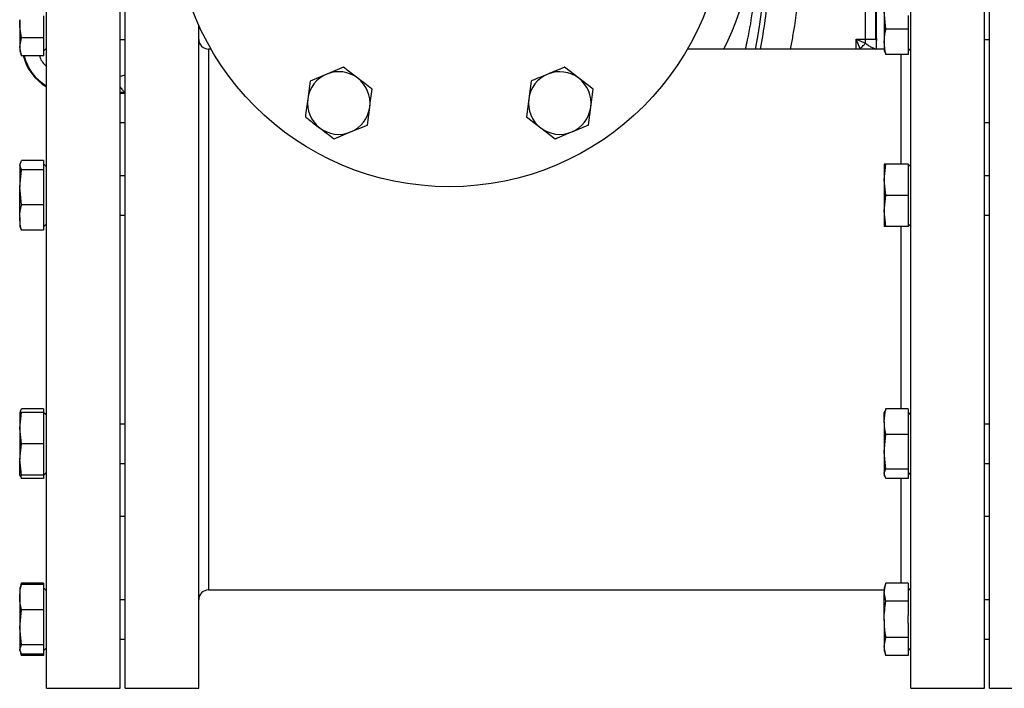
# Model space of a CAD drawing. Header units: millimetres. Extents: x 3 to 4919, y -224 to 3490.
# Tile 13 of 55: x 604 to 804, y 1910 to 2046. Entities that reach past the tile are written whole.
import ezdxf

# ---------------------------------------------------------------- set-up
doc = ezdxf.new("R2010")
doc.units = ezdxf.units.MM

msp = doc.modelspace()

# ---------------------------------------------------------------- linework, layer by layer
at = {"color": 7, "linetype": 'Continuous', "lineweight": 25}
for p, q in [((609.17, 1985.24), (609.17, 2060.24)), ((624.17, 1985.24), (624.17, 2060.24)), ((625.17, 1985.24), (625.17, 2060.24)), ((785.17, 1985.24), (785.17, 2060.24)), ((800.17, 1985.24), (800.17, 2060.24)), ((801.17, 1985.24), (801.17, 2060.24)), ((778.05, 2042.24), (778.05, 2052.74)), ((778.17, 2042.36), (778.17, 2052.81)), ((775.93, 2042.24), (775.93, 2051.41)), ((608.57, 2047.01), (608.57, 2045.41)), ((780.08, 2044.31), (779.72, 2047.86)), ((779.72, 2047.86), (779.72, 2041.71)), ((784.57, 2047.09), (784.57, 2044.31)), ((603.72, 2046.21), (603.72, 2040.7)), ((608.57, 2045.41), (608.57, 2042.54)), ((640.17, 1985.24), (640.17, 2045.11)), ((784.57, 2044.31), (780.08, 2044.31)), ((784.57, 2044.31), (784.57, 2042.28)), ((603.72, 2040.7), (604.08, 2042.54)), ((604.08, 2038.86), (603.72, 2040.7)), ((603.72, 2040.7), (603.72, 2039.85)), ((608.57, 2042.54), (604.08, 2042.54)), ((608.57, 2042.54), (608.57, 2041.1)), ((608.57, 2041.1), (608.57, 2040.3)), ((624.17, 2042.21), (625.17, 2042.21)), ((774.01, 2042.24), (775.93, 2042.24)), ((774.83, 2040.32), (774.01, 2042.24)), ((774.01, 2042.24), (775.93, 2041.41)), ((775.93, 2041.41), (775.93, 2042.24)), ((778.05, 2042.24), (778.17, 2042.36)), ((778.17, 2041.97), (778.05, 2042.24)), ((778.17, 2042.36), (778.17, 2041.97)), ((779.72, 2041.71), (779.72, 2039.85)), ((784.57, 2042.28), (784.57, 2041.15)), ((784.57, 2041.15), (784.57, 2039.11)), ((800.17, 2042.21), (801.17, 2042.21)), ((603.72, 2039.85), (604.08, 2038.86)), ((608.57, 2038.86), (604.08, 2038.86)), ((608.57, 2039.8), (609.17, 2040.4)), ((608.57, 2040.3), (608.57, 2038.86)), ((642.67, 2040.24), (642.17, 2040.24)), ((779.72, 2040.24), (739.67, 2040.24)), ((778.17, 2040.26), (778.17, 2040.24)), ((779.72, 2039.85), (779.81, 2039.6)), ((779.89, 2039.62), (780.08, 2039.11)), ((784.57, 2039.11), (780.08, 2039.11)), ((784.57, 2039.8), (785.17, 2040.4)), ((666.24, 2035.15), (662.85, 2033.74)), ((669.64, 2036.55), (666.24, 2035.15)), ((717.55, 2034.31), (714.64, 2036.55)), ((662.85, 2033.74), (662.36, 2030.1)), ((707.85, 2033.74), (707.36, 2030.1)), ((720.47, 2032.07), (717.55, 2034.31)), ((624.17, 2031.24), (624.99, 2031.24)), ((625, 2031.4), (624.99, 2031.24)), ((719.98, 2028.43), (720.47, 2032.07)), ((707.36, 2030.1), (706.88, 2026.46)), ((674.5, 2024.79), (674.98, 2028.43)), ((719.5, 2024.79), (719.98, 2028.43)), ((625.17, 2025.24), (624.17, 2025.24)), ((671.1, 2023.38), (674.5, 2024.79)), ((706.88, 2026.46), (709.79, 2024.22)), ((801.17, 2025.24), (800.17, 2025.24)), ((667.71, 2021.98), (671.1, 2023.38)), ((709.79, 2024.22), (712.71, 2021.98)), ((603.72, 2016.64), (604.08, 2017.59)), ((603.81, 2017.11), (603.72, 2016.86)), ((603.72, 2016.86), (603.72, 2016.64)), ((604.08, 2015.69), (603.72, 2016.64)), ((603.72, 2016.64), (603.72, 2012.14)), ((608.57, 2017.59), (604.08, 2017.59)), ((608.57, 2017.59), (608.57, 2016.85)), ((609.17, 2016.31), (608.57, 2016.91)), ((608.57, 2016.85), (608.57, 2016.43)), ((779.72, 2013.68), (780.08, 2016.86)), ((779.72, 2016.86), (779.72, 2013.68)), ((784.57, 2016.86), (780.08, 2016.86)), ((784.57, 2016.86), (784.57, 2014.37)), ((785.17, 2016.31), (784.62, 2016.86)), ((603.72, 2012.14), (604.08, 2015.69)), ((608.57, 2015.69), (604.08, 2015.69)), ((608.57, 2016.43), (608.57, 2015.69)), ((608.57, 2015.69), (608.57, 2012.91)), ((608.57, 2012.91), (608.57, 2011.37)), ((625.17, 2014.49), (624.17, 2014.49)), ((780.08, 2010.49), (779.72, 2013.68)), ((779.72, 2013.68), (779.72, 2007.31)), ((784.57, 2012.98), (784.57, 2010.49)), ((801.17, 2014.49), (800.17, 2014.49)), ((604.08, 2008.59), (603.72, 2012.14)), ((603.72, 2005.99), (603.72, 2012.14)), ((608.57, 2011.37), (608.57, 2008.59)), ((608.57, 2008.59), (604.08, 2008.59)), ((608.57, 2008.59), (608.57, 2006.56)), ((779.72, 2007.31), (780.08, 2010.49)), ((784.57, 2010.49), (780.08, 2010.49)), ((784.57, 2010.49), (784.57, 2008)), ((608.57, 2006.56), (608.57, 2005.43)), ((780.08, 2004.13), (779.72, 2007.31)), ((779.72, 2007.31), (779.72, 2004.13)), ((784.57, 2006.62), (784.57, 2004.13)), ((603.72, 2005.99), (603.72, 2004.13)), ((608.57, 2005.43), (608.57, 2003.39)), ((608.57, 2004.08), (609.17, 2004.68)), ((624.17, 2006.49), (625.17, 2006.49)), ((784.62, 2004.13), (785.17, 2004.68)), ((800.17, 2006.49), (801.17, 2006.49)), ((603.72, 2004.13), (603.81, 2003.88)), ((603.89, 2003.9), (604.08, 2003.39)), ((608.57, 2003.39), (604.08, 2003.39)), ((784.57, 2004.13), (780.08, 2004.13)), ((609.17, 1910.24), (609.17, 1985.24)), ((624.17, 1910.24), (624.17, 1985.24)), ((625.17, 1910.24), (625.17, 1985.24)), ((640.17, 1910.24), (640.17, 1985.24)), ((785.17, 1910.24), (785.17, 1985.24)), ((800.17, 1910.24), (800.17, 1985.24)), ((801.17, 1910.24), (801.17, 1985.24)), ((603.81, 1966.6), (603.72, 1966.34)), ((603.89, 1966.57), (604.08, 1967.08)), ((608.57, 1967.08), (604.08, 1967.08)), ((608.57, 1967.08), (608.57, 1966.34)), ((779.81, 1966.6), (779.72, 1966.34)), ((780.08, 1967.08), (779.89, 1966.57)), ((784.57, 1967.08), (780.08, 1967.08)), ((784.57, 1967.08), (784.57, 1965.05)), ((603.72, 1963.16), (604.08, 1966.34)), ((603.72, 1966.34), (603.72, 1963.16)), ((608.57, 1966.34), (604.08, 1966.34)), ((608.62, 1966.34), (608.57, 1966.39)), ((608.57, 1966.34), (608.57, 1963.85)), ((609.17, 1965.79), (608.62, 1966.34)), ((779.72, 1964.48), (779.72, 1966.34)), ((779.72, 1964.48), (779.72, 1958.33)), ((785.17, 1965.79), (784.57, 1966.39)), ((784.57, 1965.05), (784.57, 1963.91)), ((604.08, 1959.98), (603.72, 1963.16)), ((603.72, 1963.16), (603.72, 1956.8)), ((608.57, 1963.85), (608.57, 1962.47)), ((608.57, 1962.47), (608.57, 1959.98)), ((625.17, 1963.98), (624.17, 1963.98)), ((784.57, 1963.91), (784.57, 1961.88)), ((801.17, 1963.98), (800.17, 1963.98)), ((779.72, 1958.33), (780.08, 1961.88)), ((784.57, 1961.88), (780.08, 1961.88)), ((784.57, 1961.88), (784.57, 1959.1)), ((603.72, 1956.8), (604.08, 1959.98)), ((608.57, 1959.98), (604.08, 1959.98)), ((608.57, 1959.98), (608.57, 1957.49)), ((784.57, 1959.1), (784.57, 1957.56)), ((604.08, 1953.61), (603.72, 1956.8)), ((603.72, 1953.61), (603.72, 1956.8)), ((608.57, 1957.49), (608.57, 1956.1)), ((780.08, 1954.78), (779.72, 1958.33)), ((779.72, 1958.33), (779.72, 1953.83)), ((784.57, 1957.56), (784.57, 1954.78)), ((608.57, 1956.1), (608.57, 1953.61)), ((624.17, 1955.98), (625.17, 1955.98)), ((784.57, 1954.78), (780.08, 1954.78)), ((784.57, 1954.78), (784.57, 1954.04)), ((800.17, 1955.98), (801.17, 1955.98)), ((603.72, 1953.61), (603.81, 1953.36)), ((603.89, 1953.39), (604.08, 1952.88)), ((608.57, 1953.61), (604.08, 1953.61)), ((608.57, 1952.88), (604.08, 1952.88)), ((608.57, 1953.56), (608.62, 1953.61)), ((608.57, 1953.61), (608.57, 1952.88)), ((608.62, 1953.61), (609.17, 1954.16)), ((780.08, 1952.88), (779.72, 1953.83)), ((779.72, 1953.83), (779.72, 1953.61)), ((779.72, 1953.61), (779.81, 1953.36)), ((784.57, 1952.88), (780.08, 1952.88)), ((784.57, 1953.56), (785.17, 1954.16)), ((784.57, 1954.04), (784.57, 1953.62)), ((784.57, 1953.62), (784.57, 1952.88)), ((624.17, 1945.24), (625.17, 1945.24)), ((800.17, 1945.24), (801.17, 1945.24)), ((603.81, 1930.88), (603.72, 1930.63)), ((603.72, 1930.63), (603.72, 1928.76)), ((604.08, 1931.36), (603.89, 1930.85)), ((604.08, 1931.61), (603.91, 1931.13)), ((604.04, 1931.39), (604.08, 1931.61)), ((608.57, 1931.61), (604.08, 1931.61)), ((608.57, 1931.36), (604.08, 1931.36)), ((608.57, 1931.61), (608.57, 1931.36)), ((608.57, 1931.36), (608.57, 1929.33)), ((609.17, 1930.08), (608.57, 1930.68)), ((780.08, 1931.61), (779.72, 1930.63)), ((779.72, 1929.77), (780.08, 1931.61)), ((779.72, 1930.63), (779.72, 1929.77)), ((784.57, 1931.61), (780.08, 1931.61)), ((784.57, 1931.61), (784.57, 1930.17)), ((785.17, 1930.08), (784.57, 1930.68)), ((603.72, 1928.76), (603.72, 1922.61)), ((608.57, 1929.33), (608.57, 1928.2)), ((642.17, 1930.24), (779.72, 1930.24)), ((780.08, 1927.94), (779.72, 1929.77)), ((779.72, 1924.26), (779.72, 1929.77)), ((784.57, 1930.17), (784.57, 1929.37)), ((784.57, 1929.37), (784.57, 1927.94)), ((608.57, 1928.2), (608.57, 1926.16)), ((625.17, 1928.26), (624.17, 1928.26)), ((784.57, 1927.94), (780.08, 1927.94)), ((784.57, 1927.94), (784.57, 1925.06)), ((801.17, 1928.26), (800.17, 1928.26)), ((603.72, 1922.61), (604.08, 1926.16)), ((608.57, 1926.16), (604.08, 1926.16)), ((608.57, 1926.16), (608.57, 1923.39)), ((604.08, 1919.06), (603.72, 1922.61)), ((603.72, 1922.61), (603.72, 1918.11)), ((608.57, 1923.39), (608.57, 1921.84)), ((779.72, 1924.26), (779.72, 1918.75)), ((784.57, 1923.46), (784.57, 1920.59)), ((608.57, 1921.84), (608.57, 1919.06)), ((779.72, 1918.75), (780.08, 1920.59)), ((784.57, 1920.59), (780.08, 1920.59)), ((784.57, 1920.59), (784.57, 1919.15)), ((603.72, 1918.11), (604.08, 1919.06)), ((608.57, 1919.06), (604.08, 1919.06)), ((608.57, 1919.06), (608.57, 1918.32)), ((608.57, 1917.85), (609.17, 1918.45)), ((608.57, 1918.32), (608.57, 1917.91)), ((624.17, 1920.26), (625.17, 1920.26)), ((780.08, 1916.91), (779.72, 1918.75)), ((779.72, 1918.75), (779.72, 1917.9)), ((784.57, 1919.15), (784.57, 1918.35)), ((784.57, 1917.85), (785.17, 1918.45)), ((784.57, 1918.35), (784.57, 1916.91)), ((800.17, 1920.26), (801.17, 1920.26)), ((604.08, 1917.16), (603.72, 1918.11)), ((603.72, 1917.9), (603.72, 1918.11)), ((603.72, 1917.9), (603.81, 1917.64)), ((603.91, 1917.39), (604.08, 1916.91)), ((604.08, 1916.91), (604.04, 1917.14)), ((608.57, 1917.16), (604.08, 1917.16)), ((608.57, 1916.91), (604.08, 1916.91)), ((608.57, 1917.91), (608.57, 1917.16)), ((608.57, 1917.16), (608.57, 1916.91)), ((779.72, 1917.9), (780.08, 1916.91)), ((784.57, 1916.91), (780.08, 1916.91)), ((609.17, 1910.24), (624.17, 1910.24)), ((625.17, 1910.24), (640.17, 1910.24)), ((785.17, 1910.24), (800.17, 1910.24)), ((801.17, 1910.24), (811.17, 1910.24))]:
    msp.add_line(p, q, dxfattribs=at)
at = {"color": 8, "linetype": 'Continuous', "lineweight": 25}
for p, q in [((774.01, 2040.24), (774.01, 2042.24)), ((642.17, 2040.24), (642.17, 1985.24)), ((783.17, 2016.86), (783.17, 2039.11)), ((625, 2031.4), (624.17, 2031.4)), ((783.17, 1985.24), (783.17, 2004.13)), ((642.17, 1985.24), (642.17, 1930.24)), ((783.17, 1967.08), (783.17, 1985.24)), ((783.17, 1931.61), (783.17, 1952.88))]:
    msp.add_line(p, q, dxfattribs=at)
at = {"color": 7, "linetype": 'Continuous', "lineweight": 25}
msp.add_circle((691.17, 2068.24), 56, dxfattribs=at)
for centre, radius, start, end in [((691.17, 2068.24), 62.5, 333.3846, 90), ((606.17, 2068.24), 150, 349.2417, 20.3301), ((642.17, 2042.24), 2, 180, 270), ((614.17, 2041.24), 10, 193.7309, 240), ((668.67, 2029.27), 6.36, 112.4483, 172.4483), ((668.67, 2029.27), 6.37, 52.4483, 112.4483), ((713.67, 2029.27), 6.37, 112.4483, 172.4483), ((713.67, 2029.27), 6.36, 52.4483, 112.4483), ((668.67, 2029.27), 6.37, 352.4483, 52.4483), ((713.67, 2029.27), 6.37, 352.4483, 52.4483), ((668.67, 2029.27), 6.36, 172.4483, 232.4483), ((713.67, 2029.27), 6.37, 172.4483, 232.4483), ((668.67, 2029.27), 6.37, 292.4483, 352.4483), ((713.67, 2029.27), 6.37, 292.4483, 352.4483), ((668.67, 2029.27), 6.37, 232.4483, 292.4483), ((713.67, 2029.27), 6.37, 232.4483, 292.4483), ((642.17, 1928.24), 2, 90, 180)]:
    msp.add_arc(centre, radius, start, end, dxfattribs=at)
at = {"color": 8, "linetype": 'Continuous', "lineweight": 25}
for centre, radius, start, end in [((606.09, 2068.24), 151.05, 349.3177, 353.8499), ((614.17, 2041.24), 9.83, 193.9665, 239.4419)]:
    msp.add_arc(centre, radius, start, end, dxfattribs=at)
for points, knots in [([(754.17, 2068.24), (754.04, 2063.87), (753.78, 2055.13), (752.7, 2045.76), (751.57, 2040.86), (751.43, 2040.24)], [0, 0, 0, 0, 0.464877, 0.93159, 1, 1, 1, 1]), ([(762.24, 2051.41), (761.92, 2048.55), (761.49, 2044.81), (760.75, 2041.11), (760.58, 2040.24)], [0, 0, 0, 0, 0.763054, 1, 1, 1, 1]), ([(607.81, 2038.86), (607.82, 2038.78), (607.98, 2037.92), (608.6, 2037.25), (609.17, 2036.65)], [0, 0, 0, 0, 0.0947056, 1, 1, 1, 1]), ([(625.17, 2034.9), (625.15, 2034.9), (624.87, 2034.83), (624.51, 2034.75), (624.17, 2034.68)], [0, 0, 0, 0, 0.076778, 1, 1, 1, 1]), ([(624.17, 2032.57), (624.24, 2032.48), (624.41, 2032.23), (624.63, 2031.94), (624.84, 2031.65), (624.97, 2031.46), (624.99, 2031.42), (625, 2031.4)], [0, 0, 0, 0, 0.131282, 0.368617, 0.581108, 0.795016, 1, 1, 1, 1])]:
    msp.add_open_spline(points, degree=3, knots=knots, dxfattribs=at)
at = {"color": 7, "linetype": 'Continuous', "lineweight": 25}
for points, knots in [([(604.08, 2042.54), (603.97, 2043.15), (603.88, 2043.76), (603.76, 2044.99), (603.72, 2045.6), (603.72, 2046.21)], [0, 0, 0, 0, 0.5, 0.5, 1, 1, 1, 1]), ([(779.72, 2041.71), (779.76, 2042.36), (779.81, 2043.23), (780.03, 2044.09), (780.08, 2044.31)], [0, 0, 0, 0, 0.746933, 1, 1, 1, 1]), ([(774.83, 2040.32), (775.03, 2040.53), (775.39, 2040.9), (775.76, 2041.26), (775.93, 2041.41)], [0, 0, 0, 0, 0.559854, 1, 1, 1, 1]), ([(775.93, 2042.24), (776.13, 2042.24), (776.52, 2042.24), (777.08, 2042.24), (777.61, 2042.24), (777.9, 2042.24), (778.05, 2042.24)], [0, 0, 0, 0, 0.250001, 0.499998, 0.749999, 1, 1, 1, 1]), ([(778.1, 2040.17), (778.08, 2040.18), (778.04, 2040.2), (777.76, 2040.31), (777.26, 2040.54), (776.54, 2040.9), (776.12, 2041.25), (775.93, 2041.41)], [0, 0, 0, 0, 0.152709, 0.303417, 0.574167, 0.80648, 1, 1, 1, 1]), ([(778.17, 2040.26), (778.17, 2040.31), (778.17, 2040.41), (778.17, 2040.8), (778.17, 2041.34), (778.17, 2041.76), (778.17, 2041.97)], [0, 0, 0, 0, 0.243274, 0.499989, 0.756718, 1, 1, 1, 1]), ([(780.08, 2039.11), (780.07, 2039.14), (779.86, 2039.99), (779.79, 2040.86), (779.72, 2041.71)], [0, 0, 0, 0, 0.026996, 1, 1, 1, 1]), ([(672.55, 2034.31), (671.82, 2034.87), (670.84, 2035.62), (669.88, 2036.36), (669.64, 2036.55)], [0, 0, 0, 0, 0.7469355, 1, 1, 1, 1]), ([(711.24, 2035.15), (710.39, 2034.8), (709.25, 2034.33), (708.13, 2033.86), (707.85, 2033.74)], [0, 0, 0, 0, 0.746942, 1, 1, 1, 1]), ([(714.64, 2036.55), (714.61, 2036.54), (713.49, 2036.08), (712.35, 2035.61), (711.24, 2035.15)], [0, 0, 0, 0, 0.026993, 1, 1, 1, 1]), ([(675.47, 2032.07), (675.44, 2032.09), (674.48, 2032.83), (673.5, 2033.58), (672.55, 2034.31)], [0, 0, 0, 0, 0.0269987, 1, 1, 1, 1]), ([(674.98, 2028.43), (675.06, 2029.04), (675.14, 2029.64), (675.3, 2030.86), (675.38, 2031.46), (675.47, 2032.07)], [0, 0, 0, 0, 0.5, 0.5, 1, 1, 1, 1]), ([(662.36, 2030.1), (662.28, 2029.49), (662.2, 2028.89), (662.04, 2027.67), (661.96, 2027.07), (661.88, 2026.46)], [0, 0, 0, 0, 0.5, 0.5, 1, 1, 1, 1]), ([(661.88, 2026.46), (662.12, 2026.27), (663.09, 2025.53), (664.06, 2024.78), (664.79, 2024.22)], [0, 0, 0, 0, 0.2530743, 1, 1, 1, 1]), ([(716.1, 2023.38), (717.21, 2023.84), (718.35, 2024.31), (719.47, 2024.77), (719.5, 2024.79)], [0, 0, 0, 0, 0.9730007, 1, 1, 1, 1]), ([(664.79, 2024.22), (665.74, 2023.49), (666.72, 2022.74), (667.68, 2022), (667.71, 2021.98)], [0, 0, 0, 0, 0.973011, 1, 1, 1, 1]), ([(712.71, 2021.98), (712.99, 2022.1), (714.11, 2022.56), (715.25, 2023.03), (716.1, 2023.38)], [0, 0, 0, 0, 0.253067, 1, 1, 1, 1]), ([(780.08, 2016.86), (779.97, 2016.86), (779.88, 2016.86), (779.76, 2016.86), (779.72, 2016.86), (779.72, 2016.86)], [0, 0, 0, 0, 0.5, 0.5, 1, 1, 1, 1]), ([(603.72, 2005.99), (603.79, 2006.84), (603.86, 2007.71), (604.07, 2008.57), (604.08, 2008.59)], [0, 0, 0, 0, 0.973003, 1, 1, 1, 1]), ([(604.08, 2003.39), (604.03, 2003.61), (603.81, 2004.47), (603.76, 2005.34), (603.72, 2005.99)], [0, 0, 0, 0, 0.253068, 1, 1, 1, 1]), ([(780.08, 2004.13), (779.97, 2004.13), (779.88, 2004.13), (779.76, 2004.13), (779.72, 2004.13), (779.72, 2004.13)], [0, 0, 0, 0, 0.5, 0.5, 1, 1, 1, 1]), ([(779.72, 1964.48), (779.79, 1965.33), (779.86, 1966.2), (780.07, 1967.06), (780.08, 1967.08)], [0, 0, 0, 0, 0.973003, 1, 1, 1, 1]), ([(604.08, 1966.34), (604.07, 1966.34), (603.86, 1966.34), (603.79, 1966.34), (603.72, 1966.34)], [0, 0, 0, 0, 0.026995, 1, 1, 1, 1]), ([(780.08, 1961.88), (780.03, 1962.1), (779.81, 1962.96), (779.76, 1963.83), (779.72, 1964.48)], [0, 0, 0, 0, 0.253065, 1, 1, 1, 1]), ([(779.72, 1953.83), (779.72, 1953.99), (779.76, 1954.15), (779.88, 1954.47), (779.97, 1954.62), (780.08, 1954.78)], [0, 0, 0, 0, 0.5, 0.5, 1, 1, 1, 1]), ([(603.72, 1953.61), (603.79, 1953.61), (603.86, 1953.61), (604.07, 1953.61), (604.08, 1953.61)], [0, 0, 0, 0, 0.973005, 1, 1, 1, 1]), ([(604.08, 1952.88), (604.07, 1952.9), (604.01, 1953.15), (603.99, 1953.39), (603.97, 1953.61)], [0, 0, 0, 0, 0.095469, 1, 1, 1, 1]), ([(603.72, 1928.76), (603.76, 1929.41), (603.81, 1930.28), (604.03, 1931.14), (604.08, 1931.36)], [0, 0, 0, 0, 0.746933, 1, 1, 1, 1]), ([(604.08, 1926.16), (604.07, 1926.19), (603.86, 1927.04), (603.79, 1927.91), (603.72, 1928.76)], [0, 0, 0, 0, 0.026996, 1, 1, 1, 1]), ([(779.72, 1924.26), (779.72, 1924.87), (779.76, 1925.49), (779.88, 1926.71), (779.97, 1927.32), (780.08, 1927.94)], [0, 0, 0, 0, 0.5, 0.5, 1, 1, 1, 1]), ([(780.08, 1920.59), (780.03, 1920.89), (779.81, 1922.11), (779.76, 1923.34), (779.72, 1924.26)], [0, 0, 0, 0, 0.253072, 1, 1, 1, 1])]:
    msp.add_open_spline(points, degree=3, knots=knots, dxfattribs=at)
for points in [[(784.57, 2014.37), (784.64, 2013.91), (784.64, 2013.45), (784.57, 2012.98)], [(784.57, 2008), (784.64, 2007.54), (784.64, 2007.08), (784.57, 2006.62)], [(784.57, 1923.46), (784.64, 1923.99), (784.64, 1924.53), (784.57, 1925.06)]]:
    msp.add_open_spline(points, degree=3, dxfattribs=at)

doc.saveas('drawing.dxf')
